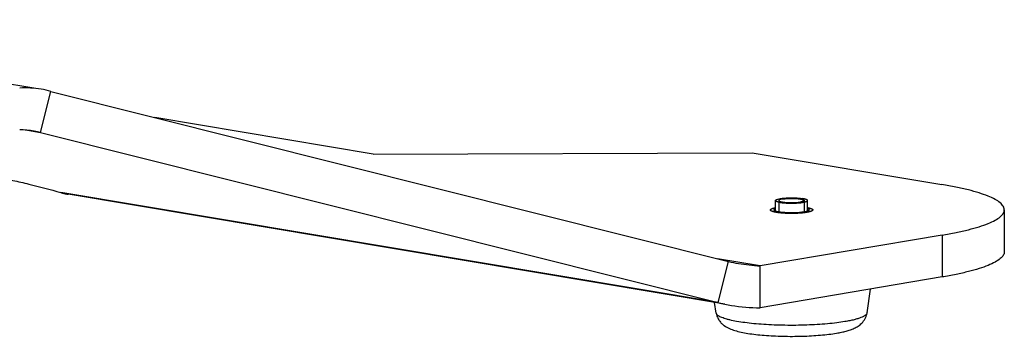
# Model space of a CAD drawing. Header units: millimetres. Extents: x 0 to 420, y 0 to 297.
# Tile 8 of 13: x 170 to 216, y 55 to 70. Entities that reach past the tile are written whole.
import ezdxf

# ---------------------------------------------------------------- set-up
doc = ezdxf.new("R2010")
doc.units = ezdxf.units.MM
doc.header["$LTSCALE"] = 23.1
doc.layers.get('0').update_dxf_attribs({"linetype": 'CONTINUOUS'})
doc.layers.add('02___PRT_ALL_AXES', color=7, linetype='CONTINUOUS')

msp = doc.modelspace()

# ---------------------------------------------------------------- linework, layer by layer
at = {"color": 7, "linetype": 'CONTINUOUS'}
for p, q in [((151.6575, 69.9058), (170.8399, 66.6883)), ((171.1602, 64.594), (171.6425, 66.5284)), ((171.6425, 66.5284), (203.5015, 58.5124)), ((186.798, 63.5769), (176.5238, 65.3002)), ((186.798, 63.5769), (204.6081, 63.6368)), ((204.6081, 63.6368), (213.529, 62.1406)), ((205.7136, 60.8856), (205.7133, 61.387)), ((207.2136, 60.8865), (207.2133, 61.3879)), ((216.4636, 60.9496), (216.4647, 58.9782)), ((213.5402, 59.7569), (204.9842, 58.3078)), ((213.5402, 59.7569), (213.5414, 57.7855)), ((204.9842, 58.3078), (202.9764, 58.6446)), ((203.0192, 56.5781), (203.5015, 58.5124)), ((204.9853, 56.3364), (204.9842, 58.3078))]:
    msp.add_line(p, q, dxfattribs=at)
at = {"color": 3, "linetype": 'CONTINUOUS'}
for p, q in [((170.5419, 64.6977), (171.1602, 64.594)), ((171.1602, 64.594), (203.0192, 56.5781)), ((203.0192, 56.5781), (172.1037, 61.7635)), ((203.322, 56.5019), (172.4535, 61.6794)), ((213.5414, 57.7855), (204.9853, 56.3364))]:
    msp.add_line(p, q, dxfattribs=at)
at = {"color": 2, "linetype": 'CONTINUOUS'}
for p, q in [((205.8633, 61.3871), (205.8636, 60.8484)), ((207.0633, 61.3878), (207.0636, 60.8491))]:
    msp.add_line(p, q, dxfattribs=at)
at = {"color": 7, "linetype": 'CONTINUOUS'}
for centre, radius, start, end in [((170.4297, 62.1197), 4.5735, 80.5187, 93.18002), ((170.4602, 62.3079), 4.3829, 74.35043, 80.50572), ((205.4296, 67.1613), 8.8612, 257.43215, 260.49214), ((205.5317, 67.7986), 9.5066, 260.51983, 266.69847)]:
    msp.add_arc(centre, radius, start, end, dxfattribs=at)
at = {"color": 3, "linetype": 'CONTINUOUS'}
for centre, radius, start, end in [((170.1715, 60.585), 4.1298, 80.5115, 89.9214), ((170.2099, 60.8152), 3.8965, 75.88372, 80.51066), ((204.9302, 64.1854), 7.8437, 255.89868, 260.49571), ((204.9996, 64.6316), 8.2952, 260.53174, 269.90116)]:
    msp.add_arc(centre, radius, start, end, dxfattribs=at)
at = {"color": 7, "linetype": 'CONTINUOUS'}
for points, knots in [([(216.4636, 60.9496), (216.4635, 61.007), (216.4328, 61.0988), (216.3538, 61.2028), (216.2308, 61.3197), (216.0123, 61.4584), (215.6782, 61.6105), (215.2567, 61.757), (214.7515, 61.8964), (214.1668, 62.0271), (213.7497, 62.1035), (213.529, 62.1406)], [0, 0, 0, 0, 0.0523857, 0.0833655, 0.1189911, 0.2065298, 0.3178514, 0.4535425, 0.6131842, 0.7958181, 1, 1, 1, 1]), ([(205.7133, 61.387), (205.7133, 61.3902), (205.715, 61.3971), (205.7216, 61.4066), (205.7321, 61.4157), (205.7464, 61.4246), (205.7645, 61.4332), (205.7956, 61.4453), (205.8436, 61.4591), (205.9111, 61.4733), (205.9905, 61.4859), (206.0801, 61.4964), (206.178, 61.5047), (206.282, 61.5105), (206.4264, 61.5147), (206.6052, 61.5134), (206.8068, 61.5019), (206.9346, 61.487), (206.9932, 61.4772)], [0, 0, 0, 0, 0.007264, 0.0157123, 0.0261158, 0.0388596, 0.0541203, 0.0719541, 0.1152476, 0.1682342, 0.2299836, 0.2992952, 0.3747627, 0.4548256, 0.5378133, 0.7055587, 0.8639933, 1, 1, 1, 1]), ([(205.9334, 61.2977), (205.9169, 61.3005), (205.8856, 61.3062), (205.8417, 61.316), (205.8038, 61.3265), (205.7722, 61.3375), (205.7471, 61.3489), (205.7287, 61.3607), (205.7166, 61.373), (205.7133, 61.3827), (205.7133, 61.387)], [0, 0, 0, 0, 0.2041615, 0.3869357, 0.5466334, 0.6823342, 0.7936716, 0.8812305, 0.9476059, 1, 1, 1, 1]), ([(205.9334, 61.2977), (205.992, 61.2879), (206.1199, 61.273), (206.3214, 61.2615), (206.5002, 61.2602), (206.6446, 61.2644), (206.7486, 61.2702), (206.8465, 61.2785), (206.9361, 61.289), (207.0155, 61.3015), (207.0831, 61.3158), (207.131, 61.3296), (207.1622, 61.3416), (207.1802, 61.3503), (207.1945, 61.3592), (207.205, 61.3683), (207.2117, 61.3778), (207.2133, 61.3847), (207.2133, 61.3879)], [0, 0, 0, 0, 0.1360067, 0.2944413, 0.4621867, 0.5451744, 0.6252373, 0.7007048, 0.7700164, 0.8317658, 0.8847524, 0.9280459, 0.9458797, 0.9611404, 0.9738842, 0.9842877, 0.992736, 1, 1, 1, 1]), ([(207.2133, 61.3879), (207.2133, 61.3922), (207.21, 61.4019), (207.1979, 61.4142), (207.1795, 61.426), (207.1544, 61.4374), (207.1228, 61.4484), (207.0849, 61.4589), (207.0411, 61.4687), (207.0098, 61.4744), (206.9932, 61.4772)], [0, 0, 0, 0, 0.0523941, 0.1187695, 0.2063284, 0.3176658, 0.4533666, 0.6130643, 0.7958385, 1, 1, 1, 1]), ([(213.5402, 59.7569), (213.7602, 59.7942), (214.1759, 59.8711), (214.7585, 60.0023), (215.2618, 60.1421), (215.6817, 60.2889), (216.0145, 60.4412), (216.2321, 60.5799), (216.3545, 60.6967), (216.4331, 60.8006), (216.4636, 60.8923), (216.4636, 60.9496)], [0, 0, 0, 0, 0.2041643, 0.3867723, 0.5463866, 0.6820557, 0.7933674, 0.8809151, 0.9165545, 0.9475548, 1, 1, 1, 1]), ([(202.9228, 56.0873), (202.9325, 56.0229), (202.9665, 55.8986), (203.0552, 55.7338), (203.1676, 55.5999), (203.3255, 55.4671), (203.5371, 55.3517), (203.8066, 55.257), (204.0992, 55.184), (204.4263, 55.1242), (204.79, 55.0752), (205.187, 55.0367), (205.6107, 55.0092), (206.0528, 54.9929), (206.5039, 54.9882), (206.9542, 54.9953), (207.3939, 55.0139), (207.8137, 55.0438), (208.2056, 55.0845), (208.4559, 55.1202), (208.5749, 55.1404)], [0, 0, 0, 0, 0.0321141, 0.0629645, 0.0916842, 0.1178522, 0.164445, 0.2096671, 0.2585751, 0.313165, 0.3737284, 0.4396918, 0.5099943, 0.5832832, 0.6580376, 0.7326609, 0.8055629, 0.8752435, 0.9403898, 1, 1, 1, 1]), ([(208.9748, 55.6837), (208.8452, 55.6617), (208.5705, 55.6222), (207.9733, 55.5586), (207.1627, 55.5108), (206.3269, 55.5025), (205.6504, 55.5204), (205.1616, 55.5459), (204.7005, 55.583), (204.2767, 55.6307), (203.8991, 55.688), (203.6178, 55.7449), (203.4223, 55.7956), (203.2987, 55.8333), (203.1918, 55.8725), (203.102, 55.9127), (203.0297, 55.954), (202.9751, 55.9962), (202.9379, 56.0396), (202.9251, 56.072), (202.9228, 56.0873)], [0, 0, 0, 0, 0.0638142, 0.1346289, 0.2914415, 0.4577292, 0.5401776, 0.6198899, 0.6952345, 0.7646834, 0.8268529, 0.8805498, 0.9039187, 0.9248417, 0.943259, 0.9591474, 0.9725405, 0.9835638, 0.9925145, 1, 1, 1, 1]), ([(208.5749, 55.1404), (208.6542, 55.1538), (208.8062, 55.1823), (209.024, 55.2333), (209.2248, 55.2932), (209.4148, 55.3672), (209.6013, 55.4673), (209.7831, 55.6133), (209.9095, 55.7846), (209.9808, 55.9519), (210.0028, 56.0441), (210.0099, 56.0913)], [0, 0, 0, 0, 0.1306368, 0.2511541, 0.3631762, 0.470922, 0.5819064, 0.7057882, 0.8468379, 0.9224444, 1, 1, 1, 1]), ([(210.0099, 56.0913), (210.0031, 56.0457), (209.9539, 55.9944), (209.8883, 55.9496), (209.8206, 55.9112), (209.7169, 55.8658), (209.5696, 55.8156), (209.3946, 55.7678), (209.1935, 55.7229), (209.0504, 55.6965), (208.9748, 55.6837)], [0, 0, 0, 0, 0.1208777, 0.1631783, 0.2110176, 0.3238628, 0.4598551, 0.6185544, 0.7990769, 1, 1, 1, 1])]:
    msp.add_open_spline(points, degree=3, knots=knots, dxfattribs=at)
at = {"color": 3, "linetype": 'CONTINUOUS'}
for points, knots in [([(172.1037, 61.7635), (172.1329, 61.7544), (172.248, 61.7207), (172.3653, 61.6942), (172.4535, 61.6794)], [0, 0, 0, 0, 0.2548453, 1, 1, 1, 1]), ([(216.4647, 58.9782), (216.4647, 58.9209), (216.4343, 58.8292), (216.3556, 58.7253), (216.2332, 58.6085), (216.0157, 58.4698), (215.6829, 58.3175), (215.263, 58.1707), (214.7596, 58.031), (214.177, 57.8997), (213.7613, 57.8228), (213.5414, 57.7855)], [0, 0, 0, 0, 0.0524452, 0.0834455, 0.1190849, 0.2066326, 0.3179443, 0.4536134, 0.6132277, 0.7958357, 1, 1, 1, 1])]:
    msp.add_open_spline(points, degree=3, knots=knots, dxfattribs=at)
at = {"color": 2, "linetype": 'CONTINUOUS'}
for points, knots in [([(206.0387, 61.4587), (206.0314, 61.4572), (206.0167, 61.4543), (206.0003, 61.4511), (205.9892, 61.4489), (205.9847, 61.448), (205.9809, 61.4473), (205.9778, 61.4465), (205.9725, 61.4451), (205.9649, 61.443), (205.9557, 61.4405), (205.9466, 61.4381), (205.939, 61.436), (205.9336, 61.4346), (205.9307, 61.4337), (205.9286, 61.4328), (205.9257, 61.4317), (205.9189, 61.429), (205.911, 61.4259), (205.9031, 61.4228), (205.8991, 61.4212), (205.8969, 61.4203), (205.895, 61.4197), (205.8941, 61.4189), (205.8926, 61.418), (205.8902, 61.4163), (205.8852, 61.4131), (205.8802, 61.4098), (205.8759, 61.4069), (205.8742, 61.4058), (205.8726, 61.4048), (205.8719, 61.4039), (205.871, 61.4022), (205.8695, 61.3998), (205.8679, 61.3969), (205.8662, 61.394), (205.8649, 61.3916), (205.8638, 61.3899), (205.8634, 61.3889), (205.8639, 61.3879), (205.8643, 61.3867), (205.865, 61.3847), (205.8658, 61.3822), (205.8672, 61.3783), (205.8682, 61.3753), (205.8689, 61.3733)], [0, 0, 0, 0, 0.0625, 0.125, 0.140625, 0.15625, 0.1640625, 0.171875, 0.1875, 0.21875, 0.25, 0.28125, 0.3125, 0.328125, 0.3359375, 0.34375, 0.359375, 0.375, 0.4375, 0.46875, 0.484375, 0.4921875, 0.5, 0.5078125, 0.515625, 0.53125, 0.5625, 0.625, 0.640625, 0.65625, 0.6640625, 0.671875, 0.6875, 0.71875, 0.75, 0.78125, 0.8125, 0.828125, 0.8359375, 0.84375, 0.859375, 0.875, 0.90625, 0.9375, 1, 1, 1, 1]), ([(205.8689, 61.3733), (205.8721, 61.3711), (205.8769, 61.3677), (205.8833, 61.3632), (205.8881, 61.3599), (205.892, 61.3571), (205.895, 61.3551), (205.8963, 61.354), (205.8984, 61.3532), (205.9007, 61.3524), (205.9036, 61.3514), (205.9087, 61.3495), (205.9161, 61.3469), (205.9249, 61.3437), (205.9337, 61.3405), (205.9404, 61.3381), (205.9447, 61.3365), (205.9467, 61.3359), (205.948, 61.3353), (205.9502, 61.3349), (205.9537, 61.334), (205.9589, 61.3329), (205.9672, 61.331), (205.9776, 61.3287), (205.99, 61.3258), (206.0004, 61.3235), (206.0087, 61.3216), (206.0139, 61.3205), (206.018, 61.3195), (206.0211, 61.3188), (206.0252, 61.3183), (206.0303, 61.3175), (206.0368, 61.3165), (206.0472, 61.315), (206.0601, 61.313), (206.0757, 61.3107), (206.0887, 61.3087), (206.099, 61.3072), (206.1056, 61.3062), (206.1105, 61.3054), (206.1167, 61.3049), (206.1271, 61.3038), (206.1422, 61.3024), (206.1602, 61.3006), (206.1782, 61.2988), (206.1932, 61.2974), (206.2053, 61.2962), (206.2141, 61.2953), (206.2238, 61.2947), (206.2368, 61.294), (206.2529, 61.2931), (206.2723, 61.292), (206.2918, 61.2909), (206.3079, 61.29), (206.3209, 61.2893), (206.3305, 61.2887), (206.3411, 61.2886), (206.3548, 61.2883), (206.3721, 61.2879), (206.3996, 61.2874), (206.4272, 61.2867), (206.4548, 61.2863), (206.4825, 61.2869), (206.5102, 61.2872), (206.5379, 61.2875), (206.5552, 61.2878), (206.5692, 61.2879), (206.5824, 61.2886), (206.6059, 61.2897), (206.6325, 61.2911), (206.6559, 61.2922), (206.6693, 61.2929), (206.6793, 61.2933), (206.6892, 61.2939), (206.7013, 61.2951), (206.7168, 61.2964), (206.7352, 61.298), (206.7537, 61.2997), (206.7691, 61.301), (206.7814, 61.3021), (206.794, 61.3032), (206.8071, 61.3051), (206.8288, 61.308), (206.8556, 61.3118), (206.8772, 61.3147), (206.8879, 61.3162)], [0, 0, 0, 0, 0.03125, 0.046875, 0.0625, 0.078125, 0.0859375, 0.0898438, 0.09375, 0.0976562, 0.1015625, 0.109375, 0.125, 0.140625, 0.15625, 0.171875, 0.1757812, 0.1796875, 0.1816406, 0.1835938, 0.1875, 0.1953125, 0.203125, 0.21875, 0.234375, 0.25, 0.2578125, 0.265625, 0.2695312, 0.2734375, 0.2773438, 0.28125, 0.2890625, 0.296875, 0.3125, 0.328125, 0.34375, 0.3515625, 0.359375, 0.3632812, 0.3671875, 0.375, 0.390625, 0.40625, 0.421875, 0.4375, 0.4453125, 0.453125, 0.4609375, 0.46875, 0.484375, 0.5, 0.515625, 0.53125, 0.5390625, 0.546875, 0.5546875, 0.5625, 0.578125, 0.59375, 0.625, 0.640625, 0.65625, 0.6875, 0.703125, 0.71875, 0.7265625, 0.734375, 0.75, 0.78125, 0.796875, 0.8046875, 0.8125, 0.8203125, 0.828125, 0.84375, 0.859375, 0.875, 0.890625, 0.8984375, 0.90625, 0.921875, 0.9375, 0.96875, 1, 1, 1, 1]), ([(206.0387, 61.4587), (206.0504, 61.4603), (206.0681, 61.4627), (206.0915, 61.466), (206.1062, 61.468), (206.1179, 61.4696), (206.1254, 61.4706), (206.131, 61.4715), (206.136, 61.472), (206.1412, 61.4724), (206.1514, 61.4733), (206.1668, 61.4747), (206.1873, 61.4765), (206.2078, 61.4783), (206.2249, 61.4798), (206.2368, 61.4809), (206.2438, 61.4814), (206.2513, 61.4817), (206.2605, 61.4822), (206.2828, 61.4833), (206.3088, 61.4845), (206.3347, 61.4858), (206.3496, 61.4865), (206.3606, 61.4871), (206.3723, 61.4871), (206.3876, 61.4874), (206.4146, 61.4877), (206.4453, 61.488), (206.4722, 61.4884), (206.4876, 61.4885), (206.5105, 61.4878), (206.5372, 61.4873), (206.5678, 61.4866), (206.5868, 61.4861), (206.6022, 61.4859), (206.6169, 61.4851), (206.6422, 61.4836), (206.6713, 61.4819), (206.6967, 61.4803), (206.7094, 61.4796), (206.7166, 61.4791), (206.7223, 61.4789), (206.727, 61.4783), (206.7337, 61.4776), (206.7451, 61.4765), (206.7682, 61.4741), (206.7912, 61.4717), (206.8109, 61.4697), (206.8191, 61.4689), (206.8258, 61.4682), (206.8302, 61.4676), (206.8344, 61.4669), (206.8428, 61.4656), (206.8554, 61.4636), (206.8723, 61.4609), (206.8891, 61.4583), (206.9017, 61.4563), (206.9102, 61.4549), (206.9136, 61.4544), (206.9166, 61.454), (206.9189, 61.4534), (206.9227, 61.4525), (206.9282, 61.4512), (206.9371, 61.4491), (206.9481, 61.4464), (206.9591, 61.4437), (206.968, 61.4416), (206.9746, 61.44), (206.9801, 61.4387), (206.984, 61.4378), (206.9862, 61.4372), (206.988, 61.4368), (206.9889, 61.4364), (206.9905, 61.4358), (206.9931, 61.4347), (206.9969, 61.4333), (207.0015, 61.4315), (207.0075, 61.4291), (207.0151, 61.4261), (207.0227, 61.4231), (207.0288, 61.4207), (207.0325, 61.4192), (207.0353, 61.4182), (207.0366, 61.4176), (207.0372, 61.4169), (207.0383, 61.4161), (207.0397, 61.4149), (207.0416, 61.4133), (207.0447, 61.4107), (207.0485, 61.4076), (207.0523, 61.4044), (207.0553, 61.4018), (207.0572, 61.4002), (207.0587, 61.399), (207.0596, 61.3982), (207.0605, 61.3975), (207.0606, 61.3969), (207.0605, 61.3957), (207.0604, 61.3941), (207.0603, 61.3914), (207.0601, 61.3881), (207.0598, 61.3828), (207.0595, 61.3789), (207.0594, 61.3762)], [0, 0, 0, 0, 0.03125, 0.046875, 0.0625, 0.0703125, 0.078125, 0.0820312, 0.0859375, 0.0898438, 0.09375, 0.109375, 0.125, 0.140625, 0.15625, 0.1640625, 0.1679688, 0.171875, 0.1796875, 0.1875, 0.21875, 0.234375, 0.2421875, 0.25, 0.2578125, 0.265625, 0.28125, 0.3125, 0.328125, 0.3359375, 0.34375, 0.375, 0.390625, 0.40625, 0.4140625, 0.421875, 0.4375, 0.46875, 0.484375, 0.4921875, 0.4960938, 0.5, 0.5039062, 0.5078125, 0.515625, 0.53125, 0.5625, 0.5703125, 0.578125, 0.5820312, 0.5859375, 0.5898438, 0.59375, 0.609375, 0.625, 0.640625, 0.65625, 0.6601562, 0.6640625, 0.6660156, 0.6679688, 0.671875, 0.6796875, 0.6875, 0.703125, 0.71875, 0.7265625, 0.734375, 0.7421875, 0.7460938, 0.7480469, 0.75, 0.7519531, 0.7539062, 0.7578125, 0.765625, 0.7734375, 0.78125, 0.796875, 0.8125, 0.8203125, 0.828125, 0.8320312, 0.8339844, 0.8359375, 0.8398438, 0.84375, 0.8515625, 0.859375, 0.875, 0.890625, 0.8984375, 0.90625, 0.9101562, 0.9140625, 0.9160156, 0.9179688, 0.921875, 0.9296875, 0.9375, 0.953125, 0.96875, 1, 1, 1, 1]), ([(207.0594, 61.3762), (207.058, 61.3749), (207.0553, 61.3722), (207.0523, 61.3691), (207.0502, 61.3671), (207.0492, 61.3661), (207.048, 61.3651), (207.0456, 61.3637), (207.0428, 61.362), (207.0393, 61.36), (207.0359, 61.358), (207.0329, 61.3563), (207.0308, 61.3549), (207.0278, 61.3536), (207.0221, 61.3513), (207.0158, 61.3487), (207.0102, 61.3464), (207.007, 61.3451), (207.0048, 61.3441), (207.0015, 61.3432), (206.9976, 61.3419), (206.9905, 61.3398), (206.9824, 61.3373), (206.9755, 61.3351), (206.9713, 61.3339), (206.9663, 61.3328), (206.9604, 61.3313), (206.9531, 61.3296), (206.9459, 61.3278), (206.9398, 61.3264), (206.9351, 61.3252), (206.931, 61.3244), (206.9266, 61.3236), (206.9181, 61.3219), (206.9051, 61.3195), (206.8937, 61.3173), (206.8879, 61.3162)], [0, 0, 0, 0, 0.0625, 0.125, 0.140625, 0.15625, 0.171875, 0.1875, 0.21875, 0.25, 0.28125, 0.3125, 0.328125, 0.34375, 0.375, 0.4375, 0.46875, 0.484375, 0.5, 0.515625, 0.53125, 0.5625, 0.625, 0.65625, 0.671875, 0.6875, 0.71875, 0.75, 0.78125, 0.8125, 0.828125, 0.84375, 0.859375, 0.875, 0.9375, 1, 1, 1, 1])]:
    msp.add_open_spline(points, degree=3, knots=knots, dxfattribs=at)
at = {"layer": '02___PRT_ALL_AXES', "color": 7, "linetype": 'CONTINUOUS'}
for p, q in [((210.0099, 56.0913), (210.178, 57.2159)), ((202.9228, 56.0873), (202.8483, 56.5814))]:
    msp.add_line(p, q, dxfattribs=at)
at = {"layer": '02___PRT_ALL_AXES', "color": 3, "linetype": 'CONTINUOUS'}
msp.add_open_spline([(169.206, 62.4539), (169.422, 62.4176), (169.8888, 62.3268), (170.8578, 62.1083), (171.6072, 61.9114), (172.1037, 61.7635)], degree=3, knots=[0, 0, 0, 0, 0.2205525, 0.4784982, 1, 1, 1, 1], dxfattribs=at)
at = {"layer": '02___PRT_ALL_AXES', "color": 2, "linetype": 'CONTINUOUS'}
for points, knots in [([(207.1712, 60.8252), (207.159, 60.8235), (207.1345, 60.8201), (207.104, 60.8159), (207.0795, 60.8125), (207.0612, 60.81), (207.0459, 60.8079), (207.0337, 60.8062), (207.026, 60.8051), (207.0199, 60.8043), (207.0155, 60.8036), (207.0101, 60.8031), (207.003, 60.8025), (206.9941, 60.8017), (206.9727, 60.7998), (206.9478, 60.7976), (206.9193, 60.7951), (206.8979, 60.7932), (206.8766, 60.7913), (206.8588, 60.7897), (206.8445, 60.7885), (206.8341, 60.7875), (206.8224, 60.7869), (206.8069, 60.7862), (206.7876, 60.7853), (206.7567, 60.7838), (206.718, 60.7819), (206.6716, 60.7797), (206.6331, 60.7777), (206.6009, 60.7775), (206.5689, 60.7771), (206.5288, 60.7766), (206.4887, 60.7761), (206.4567, 60.7758), (206.4326, 60.7752), (206.4088, 60.7759), (206.377, 60.7766), (206.3372, 60.7775), (206.2974, 60.7784), (206.2656, 60.7791), (206.2457, 60.7796), (206.2317, 60.7799), (206.2239, 60.7801), (206.2165, 60.7806), (206.2072, 60.7811), (206.1849, 60.7825), (206.1514, 60.7844), (206.1142, 60.7867), (206.0845, 60.7884), (206.0658, 60.7895), (206.051, 60.7904), (206.0359, 60.7912), (206.0189, 60.793), (205.9983, 60.7951), (205.9708, 60.7979), (205.9365, 60.8014), (205.9022, 60.8049), (205.8781, 60.8073), (205.8662, 60.8086), (205.8591, 60.8092), (205.8535, 60.8102), (205.8461, 60.8113), (205.8344, 60.8132), (205.8197, 60.8155), (205.8021, 60.8182), (205.7845, 60.821), (205.7669, 60.8238), (205.7493, 60.8265), (205.7346, 60.8288), (205.7229, 60.8307), (205.7162, 60.8317), (205.7119, 60.8324), (205.7096, 60.8327), (205.7079, 60.8331), (205.7044, 60.834), (205.6969, 60.8358), (205.6807, 60.8396), (205.6622, 60.844), (205.6437, 60.8485), (205.6299, 60.8518), (205.616, 60.8551), (205.6045, 60.8579), (205.5969, 60.8596), (205.5935, 60.8605), (205.591, 60.861), (205.5891, 60.8618), (205.5867, 60.8627), (205.5836, 60.864), (205.5796, 60.8655), (205.5748, 60.8674), (205.5684, 60.8699), (205.5605, 60.873), (205.5509, 60.8767), (205.5414, 60.8804), (205.5318, 60.8841), (205.5239, 60.8872), (205.5175, 60.8897), (205.5136, 60.8913), (205.5107, 60.8924), (205.5093, 60.893), (205.5086, 60.8936), (205.5076, 60.8944), (205.506, 60.8958), (205.504, 60.8974), (205.5008, 60.9), (205.4968, 60.9032), (205.492, 60.9071), (205.4872, 60.9111), (205.4825, 60.915), (205.4777, 60.9189), (205.4737, 60.9221), (205.4709, 60.9244), (205.4696, 60.9255), (205.4686, 60.9262), (205.4689, 60.9269), (205.4687, 60.9277), (205.4688, 60.9291), (205.4688, 60.9308), (205.4688, 60.9328), (205.4688, 60.9355), (205.4688, 60.9389), (205.4689, 60.9429), (205.4689, 60.947), (205.4689, 60.9511), (205.4689, 60.9545), (205.4689, 60.9572), (205.469, 60.9592), (205.4688, 60.9609), (205.4707, 60.9622), (205.4723, 60.9635), (205.4744, 60.9652), (205.4793, 60.9692), (205.4851, 60.9738), (205.4917, 60.9791), (205.4967, 60.9831), (205.5008, 60.9864), (205.5041, 60.989), (205.5066, 60.991), (205.5086, 60.9927), (205.5103, 60.994), (205.5116, 60.995), (205.5143, 60.9959), (205.5174, 60.9972), (205.5215, 60.9987), (205.5263, 61.0006), (205.5328, 61.0031), (205.5408, 61.0062), (205.5505, 61.0099), (205.5602, 61.0136), (205.5698, 61.0173), (205.5779, 61.0205), (205.5843, 61.0229), (205.5883, 61.0245), (205.5916, 61.0257), (205.5934, 61.0265), (205.5959, 61.0271), (205.5982, 61.0276), (205.6023, 61.0286), (205.6082, 61.03), (205.6175, 61.0322), (205.6292, 61.035), (205.6432, 61.0383), (205.6619, 61.0427), (205.6853, 61.0483), (205.704, 61.0527), (205.7133, 61.0549)], [0, 0, 0, 0, 0.015625, 0.03125, 0.0390625, 0.046875, 0.0546875, 0.0585938, 0.0625, 0.0644531, 0.0664062, 0.0683594, 0.0703125, 0.0742188, 0.078125, 0.09375, 0.1015625, 0.109375, 0.1171875, 0.125, 0.1289062, 0.1328125, 0.1367188, 0.140625, 0.1484375, 0.15625, 0.171875, 0.1875, 0.203125, 0.2109375, 0.21875, 0.234375, 0.25, 0.2578125, 0.265625, 0.2734375, 0.28125, 0.296875, 0.3125, 0.3203125, 0.328125, 0.3320312, 0.3339844, 0.3359375, 0.3398438, 0.34375, 0.359375, 0.375, 0.3828125, 0.390625, 0.3945312, 0.3984375, 0.40625, 0.4140625, 0.421875, 0.4375, 0.453125, 0.4609375, 0.4648438, 0.4667969, 0.46875, 0.4726562, 0.4765625, 0.484375, 0.4921875, 0.5, 0.5078125, 0.515625, 0.5234375, 0.5273438, 0.53125, 0.5322266, 0.5332031, 0.5341797, 0.5351562, 0.5390625, 0.546875, 0.5625, 0.5703125, 0.578125, 0.5859375, 0.59375, 0.5976562, 0.5986328, 0.5996094, 0.6015625, 0.6035156, 0.6054688, 0.609375, 0.6132812, 0.6171875, 0.625, 0.6328125, 0.640625, 0.6484375, 0.65625, 0.6601562, 0.6640625, 0.6660156, 0.6669922, 0.6679688, 0.6699219, 0.671875, 0.6757812, 0.6796875, 0.6875, 0.6953125, 0.703125, 0.7109375, 0.71875, 0.7265625, 0.7304688, 0.7324219, 0.7333984, 0.734375, 0.7363281, 0.7382812, 0.7421875, 0.7460938, 0.75, 0.7578125, 0.765625, 0.7734375, 0.78125, 0.7890625, 0.7929688, 0.796875, 0.8007812, 0.8027344, 0.8046875, 0.8085938, 0.8125, 0.828125, 0.8359375, 0.84375, 0.8515625, 0.8554688, 0.859375, 0.8632812, 0.8652344, 0.8671875, 0.8691406, 0.8710938, 0.875, 0.8789062, 0.8828125, 0.890625, 0.8984375, 0.90625, 0.9140625, 0.921875, 0.9257812, 0.9296875, 0.9316406, 0.9335938, 0.9345703, 0.9355469, 0.9375, 0.9414062, 0.9453125, 0.953125, 0.9609375, 0.96875, 0.984375, 1, 1, 1, 1]), ([(207.2135, 61.0558), (207.2225, 61.0537), (207.2404, 61.0494), (207.2673, 61.043), (207.2897, 61.0377), (207.3053, 61.034), (207.3143, 61.0319), (207.321, 61.0303), (207.3266, 61.0289), (207.3311, 61.0279), (207.3338, 61.0272), (207.3362, 61.0267), (207.3377, 61.0261), (207.3404, 61.025), (207.3458, 61.0229), (207.3535, 61.0198), (207.3658, 61.015), (207.3781, 61.0101), (207.3905, 61.0052), (207.3997, 61.0015), (207.4074, 60.9985), (207.4135, 60.996), (207.417, 60.9947), (207.4193, 60.9938), (207.421, 60.9932), (207.4217, 60.9923), (207.4228, 60.9914), (207.4243, 60.99), (207.4261, 60.9884), (207.4304, 60.9845), (207.437, 60.9786), (207.4442, 60.9721), (207.45, 60.9669), (207.4537, 60.9636), (207.4566, 60.961), (207.4584, 60.9594), (207.4596, 60.9583), (207.4603, 60.9577), (207.4607, 60.9574), (207.4604, 60.9569), (207.4604, 60.9561), (207.4601, 60.9548), (207.4599, 60.9532), (207.4594, 60.9506), (207.4588, 60.9473), (207.4582, 60.9434), (207.4575, 60.9395), (207.4568, 60.9356), (207.4561, 60.9317), (207.4555, 60.9284), (207.4551, 60.9258), (207.4548, 60.9242), (207.4546, 60.9229), (207.4544, 60.9221), (207.4544, 60.9216), (207.4539, 60.9213), (207.4531, 60.9207), (207.4514, 60.9196), (207.449, 60.918), (207.4452, 60.9154), (207.4405, 60.9122), (207.4329, 60.907), (207.4233, 60.9006), (207.4138, 60.8942), (207.4076, 60.89), (207.4048, 60.888), (207.4033, 60.8871), (207.4023, 60.8863), (207.4004, 60.8857), (207.3979, 60.8848), (207.3939, 60.8834), (207.3869, 60.8811), (207.3781, 60.8781), (207.3676, 60.8745), (207.3536, 60.8697), (207.3396, 60.865), (207.3257, 60.8602), (207.3169, 60.8572), (207.3108, 60.8551), (207.3077, 60.8541), (207.306, 60.8535), (207.3034, 60.853), (207.3004, 60.8524), (207.2954, 60.8513), (207.2893, 60.85), (207.2819, 60.8485), (207.2721, 60.8464), (207.2549, 60.8428), (207.2303, 60.8376), (207.2007, 60.8314), (207.1811, 60.8273), (207.1712, 60.8252)], [0, 0, 0, 0, 0.03125, 0.0625, 0.09375, 0.109375, 0.1171875, 0.125, 0.1328125, 0.1367188, 0.140625, 0.1425781, 0.1445312, 0.1484375, 0.15625, 0.171875, 0.1875, 0.21875, 0.234375, 0.25, 0.265625, 0.2734375, 0.28125, 0.2832031, 0.2851562, 0.2890625, 0.2929688, 0.296875, 0.3046875, 0.3125, 0.34375, 0.375, 0.390625, 0.40625, 0.4140625, 0.421875, 0.4257812, 0.4277344, 0.4287109, 0.4296875, 0.4335938, 0.4375, 0.4453125, 0.453125, 0.46875, 0.484375, 0.5, 0.515625, 0.53125, 0.546875, 0.5546875, 0.5625, 0.5664062, 0.5703125, 0.5712891, 0.5722656, 0.5742188, 0.578125, 0.5859375, 0.59375, 0.609375, 0.625, 0.65625, 0.6875, 0.703125, 0.7070312, 0.7109375, 0.7148438, 0.7167969, 0.71875, 0.7265625, 0.734375, 0.75, 0.765625, 0.78125, 0.8125, 0.828125, 0.84375, 0.8515625, 0.8554688, 0.8574219, 0.859375, 0.8632812, 0.8671875, 0.875, 0.8828125, 0.890625, 0.90625, 0.9375, 0.96875, 1, 1, 1, 1])]:
    msp.add_open_spline(points, degree=3, knots=knots, dxfattribs=at)
at = {"layer": '02___PRT_ALL_AXES', "color": 7, "linetype": 'CONTINUOUS'}
for points, knots in [([(205.6386, 60.9434), (205.6385, 60.9551), (205.6641, 60.983), (205.6936, 60.994), (205.7132, 61.0013)], [0, 0, 0, 0, 0.3595409, 1, 1, 1, 1]), ([(207.0474, 60.846), (206.908, 60.8224), (206.6074, 60.8009), (206.2373, 60.8048), (205.9543, 60.8321), (205.8113, 60.8558), (205.7216, 60.8818), (205.6735, 60.901), (205.6386, 60.9254), (205.6386, 60.9434)], [0, 0, 0, 0, 0.2946551, 0.6259864, 0.7710753, 0.8860485, 0.9294545, 0.9626023, 1, 1, 1, 1]), ([(207.1138, 60.8587), (207.1086, 60.8575), (207.0865, 60.8529), (207.0643, 60.8488), (207.0474, 60.846)], [0, 0, 0, 0, 0.2380609, 1, 1, 1, 1]), ([(207.2886, 60.9444), (207.2886, 60.9359), (207.2752, 60.9153), (207.2386, 60.8954), (207.1832, 60.8749), (207.139, 60.8641), (207.1138, 60.8587)], [0, 0, 0, 0, 0.1265098, 0.325968, 0.6172359, 1, 1, 1, 1]), ([(207.2138, 61.0021), (207.2333, 60.9949), (207.263, 60.984), (207.2885, 60.9561), (207.2886, 60.9444)], [0, 0, 0, 0, 0.6404817, 1, 1, 1, 1])]:
    msp.add_open_spline(points, degree=3, knots=knots, dxfattribs=at)

doc.saveas('drawing.dxf')
